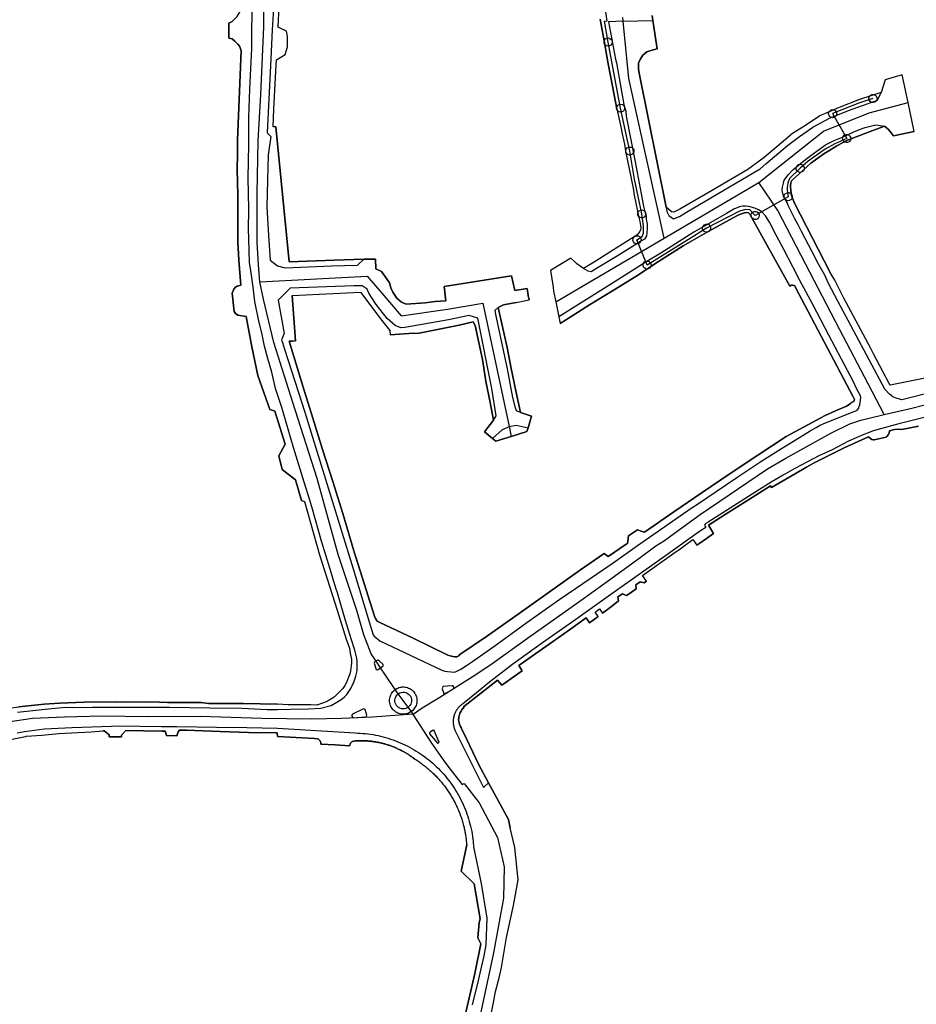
# Model space of a CAD drawing. Extents: x 166506 to 171543, y 332500 to 338212.
# Tile 43 of 139: x 167612 to 167875, y 335355 to 335643. Entities that reach past the tile are written whole.
import ezdxf

# ---------------------------------------------------------------- set-up
doc = ezdxf.new("R2010")
doc.units = 0
doc.header["$MEASUREMENT"] = 0
doc.layers.get('0').update_dxf_attribs({"color": 1, "linetype": 'CONTINUOUS'})
for name, color, linetype in [('IRISH_OS_1000S_FEATURE', 252, 'CONTINUOUS'), ('UNDERGROUND_ROUTE', 1, 'CONTINUOUS'), ('UUB', 1, 'CONTINUOUS')]:
    doc.layers.add(name, color=color, linetype=linetype)

# ---------------------------------------------------------------- blocks, each defined once
blk = doc.blocks.new('UUB_LOCATION_AC_T02')
at = {"color": 0, "linetype": 'ByBlock'}
blk.add_lwpolyline([(18862, 2286, -1), (-18862, -2286, -1), (18862, 2286)], format="xyb", close=True, dxfattribs=at)

msp = doc.modelspace()

# ---------------------------------------------------------------- linework, layer by layer
at = {"layer": 'IRISH_OS_1000S_FEATURE', "color": 9}
for points in [[(167682.729, 335566.257), (167682.314, 335571.181), (167681.854, 335577.853), (167681.888, 335592.098), (167682.237, 335607.457), (167682.998, 335620.974), (167683.827, 335640.79), (167683.727, 335654.031), (167684.668, 335676.408), (167684.345, 335697.89), (167683.534, 335721.974), (167683.928, 335747.253), (167683.436, 335766.835), (167682.915, 335788.858), (167682.788, 335800)], [(167704.937, 335476.571), (167703.212, 335482.119), (167700.729, 335490.35), (167698.111, 335499.722), (167697.323, 335502.306), (167695.629, 335507.554), (167692.565, 335517.781), (167689.094, 335529.456), (167687.3, 335534.998), (167686.169, 335539.784), (167685.014, 335543.731), (167684.036, 335547.417), (167683.397, 335550.821), (167682.283, 335555.148), (167681.256, 335560.474), (167680.721, 335564.637), (167680.167, 335568.861), (167679.666, 335571.883), (167679.526, 335575.164), (167679.429, 335578.925), (167679.385, 335581.565), (167679.441, 335587.445), (167679.297, 335596.645), (167679.436, 335606.304), (167679.505, 335614.343), (167679.736, 335622.602), (167680.125, 335630.599), (167680.328, 335634.457), (167680.385, 335640.377), (167681.165, 335667.486)], [(167676.144, 335607.644), (167677.225, 335633.897), (167676.753, 335635.14), (167676.216, 335635.783), (167675.402, 335636.608), (167674.546, 335637.293), (167673.627, 335637.479), (167673.614, 335641.939), (167674.597, 335642.413), (167676.006, 335643.864), (167676.955, 335645.298), (167677.725, 335646.952), (167678.31, 335654.979)], [(167687.386, 335611.526), (167686.575, 335611.517), (167686.799, 335616.756), (167687.369, 335627.894), (167687.538, 335631.2), (167690.132, 335632.744), (167690.797, 335635.009), (167690.797, 335638.011), (167690.466, 335639.589), (167688.022, 335640.693), (167688.444, 335648.95), (167688.521, 335652.69)], [(167686.759, 335647.757), (167686.284, 335639.919), (167686.194, 335637.86), (167685.945, 335631.361), (167685.353, 335619.783), (167684.808, 335609.845), (167685.87, 335608.749), (167685.124, 335603.32), (167684.912, 335595.996), (167684.684, 335588.092), (167685.22, 335579.752), (167685.687, 335572.553), (167687.819, 335570.846), (167690.084, 335570.321), (167703.625, 335570.911), (167711.287, 335571.041), (167713.115, 335572.874)], [(167782.255, 335643.104), (167783.384, 335636.721), (167784.567, 335630.021), (167785.848, 335623.443), (167787.137, 335616.824), (167787.723, 335614.213), (167788.454, 335610.637), (167788.502, 335610.401), (167789.302, 335606.47), (167789.676, 335604.405), (167790.84, 335598.768), (167791.013, 335597.886), (167791.958, 335593.06), (167792.214, 335591.523), (167793.181, 335586.874), (167793.468, 335585.442), (167793.792, 335583.821), (167793.983, 335582.703), (167794.088, 335582.244), (167794.093, 335581.784), (167793.976, 335581.403), (167793.781, 335580.921), (167793.447, 335580.418), (167792.952, 335579.893), (167786.158, 335575.564), (167780.733, 335572.17), (167777.395, 335570.076), (167775.422, 335571.456), (167774.896, 335572.01), (167773.664, 335573.177), (167767.652, 335569.498), (167768.432, 335564.666), (167768.615, 335563.5), (167769.238, 335560.384), (167770.121, 335555.965), (167770.504, 335554.023), (167774.487, 335556.509), (167779.1, 335559.488), (167785.805, 335563.61), (167792.63, 335567.811), (167799.245, 335572.119), (167806.498, 335576.702), (167814.004, 335581.073), (167822.222, 335585.535), (167822.96, 335585.862), (167823.837, 335586.209), (167824.416, 335586.354), (167825.115, 335586.461), (167825.596, 335586.365), (167825.959, 335586.048), (167826.081, 335585.769), (167837.667, 335564.985), (167838.225, 335565.21), (167838.564, 335565.273), (167839.127, 335564.998), (167839.371, 335564.56), (167856.215, 335532.579), (167856.603, 335531.743), (167856.447, 335531.221), (167855.889, 335531.016), (167855.344, 335530.539), (167854.231, 335529.819), (167851.085, 335528.453), (167848.039, 335527.127), (167845.493, 335525.778), (167840.46, 335523.041), (167836.631, 335520.918), (167828.306, 335515.455), (167820.281, 335510.131), (167812.076, 335504.548), (167803.73, 335498.906), (167795.183, 335492.984), (167794.185, 335493.249), (167793.166, 335493.653), (167790.558, 335491.885), (167790.188, 335489.687), (167789.847, 335489.468), (167784.551, 335485.832), (167783.355, 335486.737), (167776.453, 335481.928), (167768.347, 335476.145), (167759.9, 335470.163), (167749.024, 335462.412), (167741.2, 335457.147), (167740.839, 335456.808), (167740.318, 335456.531), (167739.717, 335456.453), (167739.717, 335456.453), (167739.098, 335456.556), (167738.339, 335456.78), (167737.66, 335457.003), (167727.681, 335461.828), (167717.582, 335466.614), (167717.004, 335466.956), (167716.507, 335467.698), (167716.23, 335468.38), (167710.757, 335485.653), (167710.283, 335487.15), (167710.157, 335487.548), (167706.966, 335498.442), (167704.028, 335507.796), (167701.05, 335517.17), (167698.171, 335526.343), (167695.372, 335535.376), (167691.253, 335548.815), (167692.04, 335548.866), (167693.081, 335548.934), (167692.118, 335562.251), (167712.159, 335563.144), (167718.316, 335554.902), (167720.716, 335551.997), (167720.834, 335550.712), (167727.604, 335551.202), (167729.284, 335551.213), (167740.953, 335553.571), (167745.068, 335554.538), (167745.676, 335553.402), (167747.762, 335543.472), (167748.824, 335537.157), (167750.026, 335530.922), (167751.041, 335525.707), (167748.389, 335522.342), (167750.695, 335520.382), (167751.673, 335519.55), (167756.234, 335520.972), (167760.815, 335522.4), (167761.124, 335523.448), (167762.158, 335526.948), (167758.969, 335528), (167757.547, 335534.273), (167756.203, 335540.867), (167754.982, 335547.001), (167752.403, 335558.708), (167753.959, 335559.499), (167757.635, 335560.183), (167761.416, 335560.944), (167761.2, 335562.215), (167760.83, 335564.226), (167757.272, 335563.722), (167756.304, 335567.938), (167736.557, 335564.886), (167737.125, 335560.608), (167734.005, 335560.447), (167731.047, 335560.048), (167725.527, 335559.691), (167724.143, 335560.242), (167722.754, 335561.434), (167721.562, 335563.186), (167721.014, 335564.463), (167720.644, 335565.961), (167719.775, 335567.156), (167718.261, 335569.207), (167716.656, 335569.996), (167716.477, 335572.856), (167713.115, 335572.874), (167704.394, 335572.516), (167691.232, 335572.069), (167687.386, 335611.526), (167686.575, 335611.517), (167686.799, 335616.756), (167687.369, 335627.894), (167687.538, 335631.2), (167690.132, 335632.744), (167690.797, 335635.009), (167690.797, 335638.011), (167690.466, 335639.589), (167688.022, 335640.693), (167688.444, 335648.95)], [(167676.006, 335643.864), (167674.597, 335642.413), (167673.614, 335641.939), (167673.627, 335637.479), (167674.546, 335637.293), (167675.402, 335636.608), (167676.216, 335635.783), (167676.753, 335635.14), (167677.225, 335633.897), (167676.144, 335607.644), (167676.119, 335603.465), (167676.093, 335599.205), (167676.226, 335591.564), (167676.215, 335583.225), (167676.263, 335577.945), (167676.53, 335572.563), (167677.145, 335565.2), (167676.083, 335564.946), (167675.581, 335564.609), (167675.118, 335564.112), (167674.571, 335562.916), (167675.158, 335557.532), (167675.575, 335556.99), (167676.291, 335556.485), (167678.649, 335556.091), (167680.374, 335547.16), (167682.103, 335538.77), (167685.605, 335528.898), (167687.06, 335528.366), (167690.105, 335518.682), (167688.226, 335515.286), (167689.213, 335511.314), (167693.075, 335508.278), (167694.899, 335502.223), (167695.701, 335501.973), (167700.151, 335486.333), (167705.276, 335470.178), (167707.98, 335461.657), (167708.888, 335458.993), (167709.141, 335457.531), (167709.513, 335455.73), (167709.528, 335454.65), (167709.425, 335453.95), (167709.218, 335452.391), (167709.014, 335451.512), (167708.65, 335450.553), (167707.983, 335449.016), (167707.499, 335448.099), (167706.935, 335447.261), (167705.809, 335446.046), (167705.126, 335445.389), (167704.423, 335444.672), (167702.939, 335443.799), (167702.057, 335443.343), (167700.995, 335442.888), (167699.313, 335442.375), (167697.593, 335442.403), (167694.153, 335442.419), (167690.953, 335442.473), (167687.834, 335442.667), (167677.854, 335442.852), (167667.674, 335442.858), (167665.555, 335443.088), (167655.715, 335443.152), (167653.295, 335443.263), (167649.596, 335443.32), (167643.455, 335443.247), (167640.535, 335443.321), (167631.295, 335443.262), (167624.133, 335442.955), (167619.632, 335442.675), (167612.168, 335441.869)], [(167788.979, 335642.446), (167788.875, 335643.527)], [(167878.26, 335538.251), (167873.89, 335537.347), (167868.003, 335536.167), (167867.584, 335536.083), (167867.266, 335535.94), (167867.005, 335536.077), (167866.761, 335536.434), (167864.885, 335539.975), (167862.213, 335545.146), (167861.417, 335546.698), (167853.528, 335561.474), (167850.816, 335566.664), (167849.513, 335568.952), (167839.054, 335589.264), (167838.257, 335591.217), (167837.963, 335592.835), (167837.891, 335594.175), (167837.961, 335595.296), (167838.316, 335595.859), (167843.833, 335600.908), (167847.69, 335603.623), (167849.058, 335604.497), (167851.47, 335606.037), (167854.577, 335607.664), (167860.385, 335609.863), (167865.344, 335611.74), (167866.573, 335610.75), (167868.049, 335608.923), (167874.072, 335610.179), (167872.33, 335618.684), (167870.551, 335626.81), (167865.583, 335625.346), (167864.455, 335621.615), (167861.423, 335620.668), (167858.091, 335619.599), (167852.091, 335617.226), (167848.543, 335615.694), (167846.71, 335614.878), (167841.797, 335611.654), (167838.474, 335609.584), (167835.853, 335607.361), (167830.233, 335602.565), (167825.416, 335599.074), (167814.748, 335592.832), (167805.503, 335587.477), (167803.759, 335586.563), (167803.096, 335586.711), (167802.283, 335587.415), (167801.488, 335588.084), (167793.612, 335627.273), (167793.472, 335628.573), (167793.432, 335630.193), (167793.912, 335631.293), (167794.713, 335632.513), (167795.893, 335633.493), (167797.393, 335633.992), (167798.934, 335634.393), (167797.594, 335642.714), (167797.392, 335644.091)], [(167797.392, 335644.091), (167797.594, 335642.714)], [(167788.979, 335642.446), (167784.618, 335642.311), (167786.748, 335631.359), (167786.959, 335630.282), (167788.272, 335623.077), (167789.183, 335618.127), (167789.683, 335616.132), (167789.877, 335614.715), (167792.474, 335601.304), (167794.229, 335591.983), (167794.946, 335588.312), (167795.301, 335586.775), (167795.635, 335585.419), (167795.724, 335584.54), (167795.979, 335583.043), (167795.932, 335581.823), (167795.883, 335580.683), (167795.734, 335579.621), (167795.224, 335578.696), (167794.309, 335578.207), (167792.124, 335576.825), (167787.494, 335573.938), (167781.155, 335570.074), (167779.624, 335569.179), (167778.723, 335569.33), (167777.395, 335570.076)], [(167783.384, 335636.721), (167782.255, 335643.104)], [(167788.979, 335642.446), (167797.594, 335642.714)], [(167800.946, 335579.001), (167790.596, 335625.688), (167788.979, 335642.446)], [(167797.594, 335642.714), (167798.934, 335634.393), (167797.393, 335633.992), (167795.893, 335633.493), (167794.713, 335632.513), (167793.912, 335631.293), (167793.432, 335630.193), (167793.472, 335628.573), (167793.612, 335627.273), (167801.488, 335588.084)], [(167784.567, 335630.021), (167783.384, 335636.721)], [(167785.848, 335623.443), (167784.567, 335630.021)], [(167870.551, 335626.81), (167865.583, 335625.346)], [(167872.33, 335618.684), (167870.551, 335626.81)], [(167787.137, 335616.824), (167785.848, 335623.443)], [(167865.583, 335625.346), (167864.455, 335621.615)], [(167801.488, 335588.084), (167801.749, 335586.786), (167802.269, 335585.646), (167803.629, 335584.605), (167805.389, 335585.365), (167807.51, 335586.585), (167827.214, 335598.165), (167828.994, 335599.285), (167830.655, 335600.725), (167837.056, 335606.065), (167840.537, 335608.725), (167844.378, 335611.445), (167849.319, 335614.065), (167854.82, 335616.364), (167863.361, 335619.364), (167864.455, 335621.615)], [(167861.423, 335620.668), (167858.091, 335619.599)], [(167864.455, 335621.615), (167861.423, 335620.668)], [(167828.639, 335595.275), (167847.569, 335610.339), (167860.864, 335615.692), (167872.33, 335618.684)], [(167858.091, 335619.599), (167852.091, 335617.226)], [(167874.072, 335610.179), (167872.33, 335618.684)], [(167787.137, 335616.824), (167787.723, 335614.213), (167788.454, 335610.637)], [(167846.71, 335614.878), (167841.797, 335611.654)], [(167852.091, 335617.226), (167848.543, 335615.694), (167846.71, 335614.878)], [(167880.892, 335534.339), (167870.411, 335531.671), (167868.814, 335532.144), (167867.869, 335532.541), (167866.844, 335533.337), (167865.523, 335534.763), (167851.764, 335560.532), (167849.043, 335565.74), (167847.941, 335568.196), (167845.947, 335571.575), (167844.151, 335575.136), (167843.132, 335577.005), (167842.173, 335578.895), (167841.112, 335580.984), (167840.172, 335582.914), (167839.194, 335584.684), (167838.113, 335586.792), (167837.235, 335588.543), (167836.887, 335589.399), (167835.867, 335591.308), (167835.491, 335592.904), (167835.541, 335593.905), (167835.829, 335595.087), (167836, 335595.949), (167837.302, 335597.642), (167838.569, 335598.934), (167840.214, 335600.351), (167842.257, 335601.992), (167844.578, 335603.775), (167846.345, 335605.033), (167848.152, 335606.271), (167850.658, 335607.576), (167853.068, 335608.541), (167854.939, 335609.419), (167856.452, 335610.095), (167858.044, 335610.791), (167859.778, 335611.348), (167862.887, 335612.157), (167865.344, 335611.74)], [(167841.797, 335611.654), (167838.474, 335609.584), (167835.853, 335607.361)], [(167865.344, 335611.74), (167860.385, 335609.863)], [(167874.072, 335610.179), (167868.049, 335608.923), (167866.573, 335610.75), (167865.344, 335611.74)], [(167687.386, 335611.526), (167691.232, 335572.069)], [(167788.454, 335610.637), (167788.502, 335610.401), (167789.302, 335606.47), (167789.676, 335604.405)], [(167860.385, 335609.863), (167854.577, 335607.664)], [(167685.605, 335528.898), (167682.103, 335538.77), (167680.374, 335547.16), (167678.649, 335556.091), (167676.291, 335556.485), (167675.575, 335556.99), (167675.158, 335557.532), (167674.571, 335562.916), (167675.118, 335564.112), (167675.581, 335564.609), (167676.083, 335564.946), (167677.145, 335565.2), (167676.53, 335572.563), (167676.263, 335577.945), (167676.215, 335583.225), (167676.226, 335591.564), (167676.093, 335599.205), (167676.119, 335603.465), (167676.144, 335607.644)], [(167835.853, 335607.361), (167830.233, 335602.565), (167825.416, 335599.074), (167814.748, 335592.832), (167805.503, 335587.477), (167803.759, 335586.563), (167803.096, 335586.711), (167802.283, 335587.415), (167801.488, 335588.084)], [(167854.577, 335607.664), (167851.47, 335606.037), (167849.058, 335604.497)], [(167789.676, 335604.405), (167790.84, 335598.768), (167791.013, 335597.886)], [(167849.058, 335604.497), (167847.69, 335603.623), (167843.833, 335600.908)], [(167843.833, 335600.908), (167838.316, 335595.859), (167837.961, 335595.296), (167837.891, 335594.175), (167837.963, 335592.835), (167838.257, 335591.217), (167839.054, 335589.264), (167849.513, 335568.952)], [(167791.013, 335597.886), (167791.958, 335593.06), (167792.214, 335591.523)], [(167800.946, 335579.001), (167828.639, 335595.275)], [(167865.302, 335527.423), (167860.602, 335536.412), (167852.283, 335552.164), (167840.984, 335573.904), (167834.171, 335587.052), (167828.639, 335595.275)], [(167792.214, 335591.523), (167793.181, 335586.874), (167793.468, 335585.442)], [(167751.041, 335525.707), (167751.833, 335526.993), (167750.499, 335535.007), (167746.482, 335555.608), (167743.876, 335556.331), (167737.842, 335555.111), (167725.112, 335552.886), (167723.932, 335552.758), (167722.287, 335553.407), (167719.953, 335555.493), (167716.724, 335559.613), (167714.521, 335562.92), (167714.074, 335564.077), (167712.607, 335565.068), (167710.126, 335565.031), (167691.543, 335564.368), (167688.085, 335560.844), (167689.768, 335551.112), (167689.059, 335549.202), (167689.311, 335548.443), (167689.862, 335546.481), (167695.799, 335528.053), (167698.086, 335520.763), (167701.851, 335508.506), (167706.385, 335493.905), (167710.013, 335482.208), (167714.683, 335466.707), (167715.866, 335462.92), (167716.164, 335462.54), (167717.738, 335461.153), (167735.88, 335452.571), (167736.758, 335452.307), (167737.558, 335452.223), (167739.677, 335451.994), (167740.539, 335452.35), (167741.481, 335452.865), (167743.106, 335453.938), (167744.871, 335455.17), (167745.252, 335455.388), (167751.111, 335459.542), (167760.823, 335466.498), (167766.843, 335470.791), (167770.474, 335473.315), (167786.003, 335484.005), (167793.126, 335489.033), (167803.418, 335496.227), (167808.815, 335499.983), (167810.661, 335501.195), (167816.137, 335504.83), (167822.497, 335509.121), (167829.257, 335513.611), (167835.235, 335517.444), (167838.725, 335519.608), (167843.658, 335522.566), (167845.383, 335523.578), (167846.345, 335524.134), (167847.448, 335524.629), (167856.404, 335528.249), (167856.793, 335528.326), (167857.426, 335528.667), (167857.834, 335529.197), (167857.913, 335529.585), (167858.206, 335530.228), (167858.239, 335530.948), (167858.464, 335532.39), (167858.359, 335532.889), (167857.891, 335533.704), (167857.238, 335534.977), (167856.176, 335537.106), (167852.771, 335543.59), (167849.1, 335550.631), (167844.389, 335559.582), (167840.556, 335566.801), (167838.538, 335570.64), (167835.947, 335575.672), (167833.664, 335579.908), (167831.746, 335583.668), (167830.547, 335585.555), (167829.496, 335586.644), (167828.509, 335587.314), (167827.485, 335587.744), (167825.74, 335588.266), (167824.759, 335588.396), (167823.94, 335588.327), (167822.942, 335588.117), (167821.329, 335587.461), (167819.203, 335586.199), (167815.246, 335583.979), (167809.62, 335580.723), (167799.945, 335574.605), (167795.354, 335571.859), (167784.804, 335565.113), (167770.121, 335555.965)], [(167837.667, 335564.985), (167826.081, 335585.769), (167825.959, 335586.048), (167825.596, 335586.365), (167825.115, 335586.461), (167824.416, 335586.354), (167823.837, 335586.209), (167822.96, 335585.862), (167822.222, 335585.535), (167814.004, 335581.073)], [(167793.468, 335585.442), (167793.792, 335583.821), (167793.983, 335582.703), (167794.088, 335582.244), (167794.093, 335581.784), (167793.976, 335581.403), (167793.781, 335580.921), (167793.447, 335580.418), (167792.952, 335579.893), (167786.158, 335575.564), (167780.733, 335572.17), (167777.395, 335570.076)], [(167814.004, 335581.073), (167806.498, 335576.702)], [(167769.238, 335560.384), (167800.946, 335579.001)], [(167806.498, 335576.702), (167799.245, 335572.119)], [(167691.232, 335572.069), (167704.394, 335572.516), (167713.115, 335572.874)], [(167713.115, 335572.874), (167716.477, 335572.856), (167716.656, 335569.996), (167718.261, 335569.207), (167719.775, 335567.156), (167720.644, 335565.961), (167721.014, 335564.463), (167721.562, 335563.186), (167722.754, 335561.434), (167724.143, 335560.242), (167725.527, 335559.691), (167731.047, 335560.048), (167734.005, 335560.447), (167737.125, 335560.608), (167736.557, 335564.886), (167756.304, 335567.938), (167757.272, 335563.722), (167760.83, 335564.226), (167761.2, 335562.215)], [(167777.395, 335570.076), (167775.422, 335571.456), (167774.896, 335572.01), (167773.664, 335573.177), (167767.652, 335569.498)], [(167799.245, 335572.119), (167792.63, 335567.811)], [(167767.652, 335569.498), (167768.432, 335564.666), (167768.615, 335563.5)], [(167861.417, 335546.698), (167853.528, 335561.474), (167850.816, 335566.664), (167849.513, 335568.952)], [(167682.729, 335566.257), (167714.074, 335567.829), (167718.316, 335562.861), (167724.048, 335556.275), (167737.578, 335558.24), (167747.897, 335559.973), (167755.613, 335523.877)], [(167716.675, 335455.22), (167715.201, 335457.384), (167713.066, 335462.971), (167711.078, 335470.083), (167705.551, 335486.388), (167699.492, 335508.696), (167692.352, 335530.869), (167686.77, 335548.434), (167683.76, 335561.172), (167682.729, 335566.257)], [(167792.63, 335567.811), (167785.805, 335563.61)], [(167692.118, 335562.251), (167712.159, 335563.144), (167718.316, 335554.902), (167720.716, 335551.997), (167720.834, 335550.712)], [(167768.615, 335563.5), (167769.238, 335560.384)], [(167785.805, 335563.61), (167779.1, 335559.488)], [(167855.889, 335531.016), (167856.447, 335531.221), (167856.603, 335531.743), (167856.215, 335532.579), (167839.371, 335564.56), (167839.127, 335564.998), (167838.564, 335565.273), (167838.225, 335565.21), (167837.667, 335564.985)], [(167692.118, 335562.251), (167693.081, 335548.934)], [(167757.635, 335560.183), (167753.959, 335559.499), (167752.403, 335558.708)], [(167757.635, 335560.183), (167761.416, 335560.944)], [(167761.2, 335562.215), (167761.416, 335560.944)], [(167769.238, 335560.384), (167770.121, 335555.965)], [(167758.969, 335528), (167757.785, 335528.513), (167757.479, 335529.371), (167756.719, 335532.367), (167755.083, 335540.739), (167751.737, 335556.623), (167751.548, 335557.942), (167752.403, 335558.708)], [(167752.403, 335558.708), (167754.982, 335547.001)], [(167779.1, 335559.488), (167774.487, 335556.509), (167770.504, 335554.023)], [(167747.762, 335543.472), (167745.676, 335553.402), (167745.068, 335554.538), (167740.953, 335553.571)], [(167770.121, 335555.965), (167770.504, 335554.023)], [(167727.604, 335551.202), (167720.834, 335550.712)], [(167727.604, 335551.202), (167729.284, 335551.213)], [(167740.953, 335553.571), (167729.284, 335551.213)], [(167692.04, 335548.866), (167691.253, 335548.815), (167695.372, 335535.376)], [(167693.081, 335548.934), (167692.04, 335548.866)], [(167754.982, 335547.001), (167756.203, 335540.867)], [(167904.528, 335543.495), (167900.232, 335542.535), (167898.417, 335542.116), (167898.113, 335542.453), (167895.04, 335541.822), (167894.422, 335541.676), (167894.162, 335541.673), (167893.608, 335541.107), (167892.909, 335541), (167886.802, 335539.858), (167883.469, 335539.224), (167878.26, 335538.251), (167873.89, 335537.347), (167868.003, 335536.167), (167867.584, 335536.083), (167867.266, 335535.94), (167867.005, 335536.077), (167866.761, 335536.434), (167864.885, 335539.975), (167862.213, 335545.146), (167861.417, 335546.698)], [(167865.302, 335527.423), (167873.349, 335529.292), (167879.396, 335530.765), (167900.3, 335536.011), (167915.239, 335539.964), (167921.126, 335541.557), (167927.054, 335543.23), (167938.909, 335546.677), (167946.653, 335548.052)], [(167748.824, 335537.157), (167747.762, 335543.472)], [(167756.203, 335540.867), (167757.547, 335534.273)], [(167750.026, 335530.922), (167748.824, 335537.157)], [(167695.372, 335535.376), (167698.171, 335526.343)], [(167757.547, 335534.273), (167758.969, 335528)], [(167751.041, 335525.707), (167750.026, 335530.922)], [(167855.889, 335531.016), (167855.344, 335530.539)], [(167694.899, 335502.223), (167693.075, 335508.278), (167689.213, 335511.314), (167688.226, 335515.286), (167690.105, 335518.682), (167687.06, 335528.366), (167685.605, 335528.898)], [(167836.631, 335520.918), (167840.46, 335523.041), (167845.493, 335525.778), (167848.039, 335527.127), (167851.085, 335528.453), (167854.231, 335529.819), (167855.344, 335530.539)], [(167698.171, 335526.343), (167701.05, 335517.17)], [(167877.758, 335526.672), (167869.608, 335524.669), (167862.499, 335522.701), (167861.558, 335522.425), (167860.877, 335522.128), (167858.853, 335521.298), (167857.109, 335520.525), (167854.885, 335519.596), (167850.054, 335517.097), (167846.205, 335515.314), (167842.837, 335513.53), (167839.128, 335511.546), (167835.74, 335509.642), (167832.27, 335507.597), (167828.781, 335505.473), (167819.193, 335499.336), (167813.857, 335495.88), (167813.115, 335495.543), (167812.894, 335495.324), (167812.773, 335495.045), (167812.891, 335494.604), (167813.09, 335494.323), (167811.305, 335493.151), (167801.312, 335486.076), (167790.999, 335478.703), (167784.638, 335474.191), (167775.108, 335467.454), (167765.336, 335460.558), (167756.708, 335454.377), (167749.884, 335449.047), (167746.09, 335445.964), (167741.953, 335442.685), (167741.743, 335442.533), (167741.54, 335442.373), (167741.344, 335442.205), (167741.154, 335442.029), (167740.972, 335441.846), (167740.797, 335441.655), (167740.631, 335441.457), (167740.473, 335441.253), (167740.323, 335441.042), (167740.182, 335440.825), (167740.05, 335440.603), (167739.927, 335440.375), (167739.813, 335440.143), (167739.71, 335439.906), (167739.615, 335439.665), (167739.531, 335439.421), (167739.457, 335439.173), (167739.393, 335438.923), (167739.339, 335438.669), (167739.296, 335438.414), (167739.263, 335438.157), (167739.241, 335437.899), (167739.229, 335437.641), (167739.228, 335437.383), (167739.237, 335437.124), (167739.257, 335436.866), (167739.288, 335436.61), (167739.33, 335436.354), (167739.382, 335436.101), (167739.443, 335435.85), (167739.515, 335435.602), (167739.598, 335435.356), (167739.69, 335435.115), (167739.792, 335434.877), (167739.903, 335434.644), (167748.11, 335418.301), (167749.599, 335419.636)], [(167739.517, 335447.367), (167740.559, 335448.049), (167745.814, 335451.306), (167750.91, 335454.763), (167760.983, 335461.978), (167775.951, 335472.55), (167783.575, 335477.996), (167793.548, 335485.251), (167798.485, 335488.969), (167801.012, 335490.518), (167806.491, 335494.513), (167811.507, 335498.171), (167831.148, 335511.522), (167836.502, 335514.598), (167849.736, 335521.959), (167855.248, 335524.694), (167858.453, 335525.72), (167864.48, 335527.232), (167865.302, 335527.423)], [(167748.389, 335522.342), (167751.041, 335525.707)], [(167758.969, 335528), (167762.158, 335526.948)], [(167762.158, 335526.948), (167761.124, 335523.448)], [(167750.327, 335351.983), (167751.205, 335356.279), (167751.534, 335358.158), (167752.429, 335361.474), (167752.674, 335362.593), (167753.347, 335365.55), (167753.718, 335367.928), (167754.787, 335374.323), (167755.993, 335379.756), (167756.874, 335383.728), (167758.236, 335391.224), (167757.253, 335400.706), (167755.879, 335406.413), (167755.442, 335408.873), (167749.599, 335419.636), (167746.736, 335424.909), (167743.239, 335432.279), (167741.693, 335435.536), (167741.535, 335435.773), (167741.347, 335436.102), (167741.186, 335436.447), (167741.055, 335436.803), (167740.953, 335437.169), (167740.882, 335437.542), (167740.834, 335438.109), (167740.841, 335438.488), (167740.88, 335438.867), (167740.95, 335439.24), (167741.05, 335439.606), (167741.18, 335439.963), (167741.339, 335440.308), (167741.526, 335440.638), (167741.74, 335440.952), (167741.979, 335441.247), (167742.311, 335441.586), (167742.219, 335441.891), (167752.167, 335449.697), (167753.48, 335448.151), (167759.399, 335452.405), (167758.445, 335453.929), (167763.383, 335457.499), (167768.244, 335460.888), (167773.209, 335464.411), (167778.09, 335467.941), (167779.103, 335466.416), (167781.612, 335468.305), (167780.723, 335469.538), (167782.041, 335470.52), (167782.876, 335469.299), (167785.499, 335471.256), (167787.605, 335472.827), (167787.416, 335474.002), (167788.709, 335474.883), (167789.948, 335474.425), (167790.695, 335474.934), (167792.791, 335476.363), (167792.628, 335477.555), (167793.892, 335478.417), (167795.139, 335478.162), (167795.817, 335478.624), (167794.626, 335480.293), (167799.382, 335483.685), (167799.69, 335483.903), (167804.458, 335487.282), (167804.809, 335487.534), (167809.359, 335490.807), (167810.505, 335489.132), (167811.114, 335489.507), (167813.277, 335491.097), (167815.362, 335492.573), (167813.863, 335495.043), (167819.824, 335498.794), (167825.596, 335502.427), (167832.065, 335506.498), (167832.363, 335505.997), (167842.591, 335512.031), (167844.596, 335513.142), (167844.963, 335513.33), (167848.084, 335514.926), (167853.576, 335517.601), (167860.711, 335520.829), (167861.289, 335520.347), (167861.707, 335520.045), (167862.087, 335519.963), (167862.387, 335519.962), (167865.871, 335520.786), (167866.072, 335520.985), (167866.514, 335521.503), (167866.796, 335521.962), (167866.839, 335522.622), (167867.9, 335522.937), (167868.441, 335523.014), (167869.341, 335523.07), (167870.421, 335522.985), (167875.305, 335524.003)], [(167750.695, 335520.382), (167748.389, 335522.342)], [(167750.695, 335520.382), (167753.54, 335522.883), (167755.613, 335523.877)], [(167755.613, 335523.877), (167757.613, 335524.25), (167761.124, 335523.448)], [(167755.613, 335523.877), (167756.234, 335520.972)], [(167760.815, 335522.4), (167756.234, 335520.972)], [(167761.124, 335523.448), (167760.815, 335522.4)], [(167870.421, 335522.985), (167869.341, 335523.07), (167868.441, 335523.014), (167867.9, 335522.937), (167866.839, 335522.622), (167866.796, 335521.962), (167866.514, 335521.503), (167866.072, 335520.985), (167865.871, 335520.786), (167862.387, 335519.962), (167862.087, 335519.963), (167861.707, 335520.045), (167861.289, 335520.347), (167860.711, 335520.829), (167853.576, 335517.601), (167848.084, 335514.926), (167844.963, 335513.33)], [(167875.305, 335524.003), (167870.421, 335522.985)], [(167751.673, 335519.55), (167750.695, 335520.382)], [(167756.234, 335520.972), (167751.673, 335519.55)], [(167828.306, 335515.455), (167836.631, 335520.918)], [(167701.05, 335517.17), (167704.028, 335507.796)], [(167820.281, 335510.131), (167828.306, 335515.455)], [(167844.963, 335513.33), (167844.596, 335513.142), (167842.591, 335512.031), (167832.363, 335505.997)], [(167812.076, 335504.548), (167820.281, 335510.131)], [(167704.028, 335507.796), (167706.966, 335498.442)], [(167832.363, 335505.997), (167832.065, 335506.498), (167825.596, 335502.427)], [(167694.899, 335502.223), (167695.701, 335501.973)], [(167803.73, 335498.906), (167812.076, 335504.548)], [(167825.596, 335502.427), (167819.824, 335498.794)], [(167695.701, 335501.973), (167700.151, 335486.333)], [(167706.966, 335498.442), (167710.157, 335487.548)], [(167783.355, 335486.737), (167784.551, 335485.832), (167789.847, 335489.468), (167790.188, 335489.687), (167790.558, 335491.885), (167793.166, 335493.653), (167794.185, 335493.249), (167795.183, 335492.984), (167803.73, 335498.906)], [(167819.824, 335498.794), (167813.863, 335495.043), (167815.362, 335492.573)], [(167804.809, 335487.534), (167809.359, 335490.807), (167810.505, 335489.132)], [(167813.277, 335491.097), (167811.114, 335489.507)], [(167815.362, 335492.573), (167813.277, 335491.097)], [(167811.114, 335489.507), (167810.505, 335489.132)], [(167700.151, 335486.333), (167705.276, 335470.178)], [(167710.157, 335487.548), (167710.283, 335487.15)], [(167710.283, 335487.15), (167710.757, 335485.653)], [(167710.757, 335485.653), (167716.23, 335468.38), (167716.507, 335467.698), (167717.004, 335466.956), (167717.582, 335466.614), (167727.681, 335461.828)], [(167776.453, 335481.928), (167783.355, 335486.737)], [(167799.69, 335483.903), (167804.458, 335487.282), (167804.809, 335487.534)], [(167795.817, 335478.624), (167794.626, 335480.293), (167799.382, 335483.685), (167799.69, 335483.903)], [(167768.347, 335476.145), (167776.453, 335481.928)], [(167706.168, 335472.445), (167705.361, 335475.209), (167704.937, 335476.571)], [(167795.817, 335478.624), (167795.139, 335478.162), (167793.892, 335478.417), (167792.628, 335477.555), (167792.791, 335476.363), (167790.695, 335474.934)], [(167759.9, 335470.163), (167768.347, 335476.145)], [(167790.695, 335474.934), (167789.948, 335474.425), (167788.709, 335474.883), (167787.416, 335474.002), (167787.605, 335472.827), (167785.499, 335471.256)], [(167711.134, 335455.401), (167711.094, 335455.883), (167710.937, 335456.523), (167710.465, 335458.426), (167709.44, 335461.75), (167707.724, 335467.118), (167706.168, 335472.445)], [(167781.612, 335468.305), (167780.723, 335469.538), (167782.041, 335470.52), (167782.876, 335469.299)], [(167785.499, 335471.256), (167782.876, 335469.299)], [(167705.276, 335470.178), (167707.98, 335461.657), (167708.888, 335458.993), (167709.141, 335457.531), (167709.513, 335455.73), (167709.528, 335454.65), (167709.425, 335453.95), (167709.218, 335452.391), (167709.014, 335451.512), (167708.65, 335450.553), (167707.983, 335449.016), (167707.499, 335448.099), (167706.935, 335447.261), (167705.809, 335446.046), (167705.126, 335445.389), (167704.423, 335444.672), (167702.939, 335443.799), (167702.057, 335443.343), (167700.995, 335442.888), (167699.313, 335442.375), (167697.593, 335442.403), (167694.153, 335442.419), (167690.953, 335442.473), (167687.834, 335442.667)], [(167749.024, 335462.412), (167759.9, 335470.163)], [(167779.103, 335466.416), (167778.09, 335467.941), (167773.209, 335464.411)], [(167781.612, 335468.305), (167779.103, 335466.416)], [(167727.681, 335461.828), (167737.66, 335457.003), (167738.339, 335456.78), (167739.098, 335456.556), (167739.717, 335456.453), (167740.318, 335456.531), (167740.839, 335456.808), (167741.2, 335457.147), (167749.024, 335462.412)], [(167773.209, 335464.411), (167768.244, 335460.888)], [(167768.244, 335460.888), (167763.383, 335457.499)], [(167763.383, 335457.499), (167758.445, 335453.929), (167759.399, 335452.405)], [(167611.781, 335440.33), (167619.865, 335441.174), (167625.848, 335441.727), (167627.788, 335441.678), (167633.728, 335441.751), (167647.828, 335441.728), (167656.269, 335441.75), (167668.028, 335441.577), (167677.448, 335441.494), (167684.787, 335441.121), (167687.826, 335441.067), (167691.587, 335441.13), (167696.868, 335441.286), (167700.529, 335441.49), (167703.512, 335442.296), (167705.236, 335443.209), (167706.761, 335444.242), (167707.524, 335444.838), (167708.127, 335445.496), (167709.275, 335447.191), (167709.799, 335448.248), (167710.082, 335448.827), (167710.791, 335450.784), (167711.076, 335451.983), (167711.139, 335452.542), (167711.189, 335454.742), (167711.134, 335455.401)], [(167716.675, 335455.22), (167716.414, 335455.083), (167716.242, 335454.897), (167716.129, 335454.592), (167716.715, 335452.781), (167716.971, 335452.688), (167717.25, 335452.779), (167717.996, 335453.283)], [(167717.996, 335453.283), (167718.778, 335453.863), (167718.733, 335454.225), (167717.628, 335455.341), (167717.323, 335455.487), (167716.995, 335455.388), (167716.675, 335455.22)], [(167717.996, 335453.283), (167716.675, 335455.22)], [(167722.306, 335446.939), (167719.453, 335451.145), (167717.996, 335453.283)], [(167759.399, 335452.405), (167753.48, 335448.151)], [(167722.306, 335446.939), (167722.724, 335447.203), (167723.047, 335447.359), (167723.383, 335447.485), (167723.729, 335447.581), (167724.082, 335447.645), (167724.44, 335447.677), (167724.798, 335447.677), (167725.156, 335447.645), (167725.509, 335447.581), (167725.856, 335447.485), (167726.192, 335447.359), (167726.515, 335447.203), (167726.824, 335447.019), (167727.114, 335446.808), (167727.384, 335446.572), (167727.632, 335446.313), (167727.856, 335446.032), (167728.054, 335445.733), (167728.224, 335445.417), (167728.365, 335445.086), (167728.476, 335444.745), (167728.556, 335444.395), (167728.62, 335443.68), (167728.604, 335443.321), (167728.556, 335442.966), (167728.476, 335442.616), (167728.365, 335442.275), (167728.224, 335441.944), (167728.054, 335441.628), (167727.856, 335441.329), (167727.632, 335441.048), (167727.384, 335440.789), (167726.999, 335440.469)], [(167739.517, 335447.367), (167739.25, 335448.016), (167738.905, 335447.998), (167736.225, 335447.767), (167736.115, 335447.438), (167736.035, 335447.087), (167736.366, 335446.023), (167736.523, 335445.773), (167736.822, 335445.769), (167737.951, 335446.381)], [(167753.48, 335448.151), (167752.167, 335449.697), (167742.219, 335441.891), (167742.311, 335441.586)], [(167726.694, 335440.265), (167726.192, 335440.002), (167725.856, 335439.876), (167725.51, 335439.78), (167725.156, 335439.716), (167724.798, 335439.684), (167724.44, 335439.684), (167724.082, 335439.716), (167723.729, 335439.78), (167723.383, 335439.876), (167723.047, 335440.002), (167722.724, 335440.158), (167722.415, 335440.342), (167722.125, 335440.553), (167721.855, 335440.789), (167721.607, 335441.048), (167721.383, 335441.329), (167721.185, 335441.628), (167721.015, 335441.944), (167720.873, 335442.275), (167720.762, 335442.616), (167720.682, 335442.966), (167720.634, 335443.321), (167720.618, 335443.68), (167720.634, 335444.039), (167720.682, 335444.395), (167720.762, 335444.745), (167720.873, 335445.086), (167721.014, 335445.417)], [(167721.014, 335445.417), (167721.185, 335445.733), (167721.383, 335446.032), (167721.607, 335446.313), (167721.855, 335446.572), (167722.306, 335446.939)], [(167722.262, 335444.331), (167722.416, 335444.742), (167722.641, 335445.118), (167722.929, 335445.448), (167723.166, 335445.671)], [(167723.166, 335445.671), (167722.306, 335446.939)], [(167723.166, 335445.671), (167723.658, 335445.929), (167724.075, 335446.065), (167724.509, 335446.124), (167724.947, 335446.104), (167725.375, 335446.006), (167725.779, 335445.834), (167726.144, 335445.593), (167726.461, 335445.29), (167726.719, 335444.935), (167726.909, 335444.54), (167727.026, 335444.118), (167727.055, 335443.461), (167726.977, 335443.03), (167726.823, 335442.619), (167726.598, 335442.243), (167726.31, 335441.913), (167726.078, 335441.72)], [(167726.078, 335441.72), (167723.166, 335445.671)], [(167727.575, 335439.687), (167730.168, 335441.576), (167735.344, 335444.713), (167737.951, 335446.381)], [(167737.951, 335446.381), (167739.517, 335447.367)], [(167737.951, 335446.381), (167739.281, 335447.102), (167739.517, 335447.367)], [(167607.664, 335441.029), (167609.387, 335441.421), (167612.168, 335441.869), (167619.632, 335442.675)], [(167619.632, 335442.675), (167624.133, 335442.955), (167631.295, 335443.262)], [(167631.295, 335443.262), (167640.535, 335443.321), (167643.455, 335443.247)], [(167643.455, 335443.247), (167649.596, 335443.32), (167653.295, 335443.263), (167655.715, 335443.152)], [(167655.715, 335443.152), (167665.555, 335443.088), (167667.674, 335442.858)], [(167667.674, 335442.858), (167677.854, 335442.852)], [(167677.854, 335442.852), (167687.834, 335442.667)], [(167725.467, 335441.39), (167724.947, 335441.257), (167724.509, 335441.237), (167724.075, 335441.296), (167723.658, 335441.432), (167723.272, 335441.639), (167722.929, 335441.913), (167722.641, 335442.243), (167722.416, 335442.619), (167722.262, 335443.03), (167722.184, 335443.461), (167722.184, 335443.899), (167722.262, 335444.331)], [(167726.078, 335441.72), (167725.779, 335441.527), (167725.467, 335441.39)], [(167726.999, 335440.469), (167726.078, 335441.72)], [(167727.341, 335439.67), (167715.651, 335438.842), (167706.708, 335438.466), (167697.654, 335438.263), (167683.254, 335438.408), (167665.256, 335438.989), (167650.016, 335438.978), (167636.436, 335439.099), (167625.515, 335438.848), (167616.153, 335438.471), (167609.628, 335437.48), (167600.415, 335434.701), (167585.331, 335429.389), (167576.156, 335426.211), (167563.747, 335422.668), (167551.216, 335419.46), (167545.258, 335417.7)], [(167726.999, 335440.469), (167726.694, 335440.265)], [(167727.575, 335439.687), (167726.999, 335440.469)], [(167727.575, 335439.687), (167727.341, 335439.67)], [(167727.49, 335439.534), (167727.575, 335439.687)], [(167727.49, 335439.534), (167732.704, 335431.524), (167736.281, 335426.368), (167737.971, 335424.101), (167741.829, 335419.143), (167742.475, 335419.444)], [(167742.311, 335441.586), (167741.979, 335441.247), (167741.74, 335440.952), (167741.526, 335440.638), (167741.339, 335440.308), (167741.18, 335439.963), (167741.05, 335439.606), (167740.95, 335439.24), (167740.88, 335438.867), (167740.841, 335438.488), (167740.834, 335438.109), (167740.882, 335437.542), (167740.953, 335437.169), (167741.055, 335436.803), (167741.186, 335436.447), (167741.347, 335436.102), (167741.535, 335435.773), (167741.693, 335435.536), (167743.239, 335432.279)], [(167611.694, 335434.251), (167613.815, 335434.621), (167619.659, 335435.415), (167621.76, 335435.525), (167627.701, 335435.778), (167639.263, 335436.246), (167641.504, 335436.276), (167653.903, 335436.08), (167658.363, 335436.1), (167670.043, 335435.947), (167678.862, 335435.788), (167687.802, 335435.605), (167710.559, 335434.226), (167711.313, 335434.2), (167712.066, 335434.159), (167712.817, 335434.102), (167713.567, 335434.029), (167714.316, 335433.94), (167715.062, 335433.835), (167715.806, 335433.715), (167716.548, 335433.578), (167717.286, 335433.426), (167718.021, 335433.259), (167718.752, 335433.075), (167719.479, 335432.877), (167720.202, 335432.662), (167720.921, 335432.433), (167721.634, 335432.189), (167722.342, 335431.929), (167723.043, 335431.654), (167723.739, 335431.365), (167724.429, 335431.061), (167725.112, 335430.742), (167725.789, 335430.409), (167726.458, 335430.062), (167727.12, 335429.7), (167727.773, 335429.324), (167728.419, 335428.935), (167729.056, 335428.532), (167729.684, 335428.116), (167730.304, 335427.687), (167730.915, 335427.244), (167731.515, 335426.789), (167732.106, 335426.321), (167732.687, 335425.841), (167733.257, 335425.348), (167733.817, 335424.841), (167734.367, 335424.326), (167734.905, 335423.799), (167735.432, 335423.259), (167735.947, 335422.709), (167736.451, 335422.148), (167736.942, 335421.577), (167737.421, 335420.995), (167737.888, 335420.403), (167738.342, 335419.8), (167738.784, 335419.189), (167739.212, 335418.569), (167739.627, 335417.94), (167740.028, 335417.302), (167740.416, 335416.655), (167740.79, 335416.001), (167741.15, 335415.339), (167741.496, 335414.668), (167741.827, 335413.991), (167742.145, 335413.308), (167742.447, 335412.617), (167742.735, 335411.921), (167743.008, 335411.218), (167743.267, 335410.508), (167743.51, 335409.796), (167743.738, 335409.077), (167743.951, 335408.354), (167744.148, 335407.627), (167744.329, 335406.895), (167744.496, 335406.16), (167744.646, 335405.421), (167744.781, 335404.679), (167744.9, 335403.935), (167745.003, 335403.188), (167745.09, 335402.439), (167745.218, 335400.937), (167747.378, 335390.197), (167749.08, 335380.046), (167748.755, 335372.2), (167748.163, 335369.013), (167747.306, 335365.197), (167746.51, 335361.78), (167744.798, 335354.648)], [(167609.785, 335432.279), (167614.109, 335433.22), (167614.369, 335433.278), (167618.891, 335433.558), (167623.933, 335434.055), (167633.316, 335434.553), (167636.857, 335434.797), (167637.177, 335434.856), (167638.652, 335433.649), (167638.649, 335433.109), (167642.249, 335433.033), (167642.252, 335433.613), (167643.478, 335434.927), (167653.997, 335434.74), (167655.017, 335434.775), (167655.351, 335433.474), (167658.411, 335433.38), (167658.553, 335433.919), (167658.776, 335434.558), (167659.218, 335434.996), (167659.719, 335435.054), (167661.198, 335435.027), (167671.117, 335434.622), (167679.376, 335434.385), (167687.795, 335434.207), (167687.804, 335433.208), (167698.654, 335432.57), (167699.508, 335432.48), (167699.799, 335432.37), (167700.2, 335432.022), (167700.361, 335431.785), (167700.502, 335431.445), (167700.561, 335430.958), (167704.754, 335430.711), (167708.946, 335430.464), (167708.995, 335430.723), (167709.086, 335430.969), (167709.218, 335431.197), (167709.385, 335431.4), (167709.584, 335431.572), (167709.808, 335431.708), (167710.052, 335431.806), (167710.309, 335431.861), (167710.773, 335431.891), (167711.039, 335431.906), (167711.306, 335431.918), (167711.573, 335431.927), (167711.839, 335431.934), (167712.106, 335431.938), (167712.373, 335431.938), (167712.639, 335431.937), (167712.906, 335431.932), (167713.173, 335431.925), (167713.439, 335431.915), (167713.705, 335431.902), (167713.972, 335431.886), (167714.238, 335431.867), (167714.504, 335431.846), (167714.769, 335431.822), (167715.034, 335431.795), (167715.299, 335431.766), (167715.564, 335431.734), (167715.828, 335431.698), (167716.093, 335431.661), (167716.357, 335431.62), (167716.62, 335431.577), (167716.883, 335431.531), (167717.145, 335431.482), (167717.407, 335431.43), (167717.668, 335431.376), (167717.668, 335431.376), (167717.928, 335431.319), (167718.188, 335431.259), (167718.447, 335431.197), (167718.706, 335431.131), (167718.964, 335431.064), (167719.221, 335430.993), (167719.477, 335430.92), (167719.733, 335430.844), (167719.988, 335430.765), (167720.242, 335430.684), (167720.495, 335430.6), (167720.748, 335430.514), (167721, 335430.425), (167721.25, 335430.333), (167721.499, 335430.239), (167721.748, 335430.142), (167721.995, 335430.042), (167722.242, 335429.94), (167722.487, 335429.834), (167722.731, 335429.727), (167722.974, 335429.617), (167723.216, 335429.505), (167723.457, 335429.39), (167723.696, 335429.273), (167723.934, 335429.153), (167724.171, 335429.031), (167724.407, 335428.906), (167724.641, 335428.779), (167724.874, 335428.649), (167725.107, 335428.517), (167725.337, 335428.383), (167725.566, 335428.246), (167725.793, 335428.106), (167726.019, 335427.965), (167726.244, 335427.821), (167726.467, 335427.674), (167726.688, 335427.526), (167726.908, 335427.375), (167727.126, 335427.222), (167727.343, 335427.066), (167727.558, 335426.908), (167727.983, 335426.586), (167728.276, 335426.402), (167728.567, 335426.215), (167728.856, 335426.025), (167729.143, 335425.832), (167729.428, 335425.635), (167729.712, 335425.436), (167729.993, 335425.234), (167730.271, 335425.027), (167730.547, 335424.819), (167730.821, 335424.608), (167731.093, 335424.393), (167731.363, 335424.176), (167731.63, 335423.956), (167731.894, 335423.734), (167732.157, 335423.508), (167732.417, 335423.279), (167732.674, 335423.048), (167732.929, 335422.814), (167733.182, 335422.578), (167733.431, 335422.338), (167733.679, 335422.096), (167733.923, 335421.852), (167734.167, 335421.604), (167734.406, 335421.355), (167734.643, 335421.102), (167734.877, 335420.847), (167735.108, 335420.59), (167735.337, 335420.33), (167735.562, 335420.067), (167735.785, 335419.802), (167736.005, 335419.535), (167736.222, 335419.266), (167736.437, 335418.994), (167736.648, 335418.72), (167736.856, 335418.444), (167737.062, 335418.165), (167737.264, 335417.885), (167737.464, 335417.602), (167737.66, 335417.317), (167737.853, 335417.03), (167738.044, 335416.741), (167738.231, 335416.45), (167738.415, 335416.157), (167738.597, 335415.862), (167738.774, 335415.565), (167738.949, 335415.265), (167739.12, 335414.965), (167739.288, 335414.662), (167739.453, 335414.358), (167739.615, 335414.052), (167739.773, 335413.744), (167739.928, 335413.435), (167740.08, 335413.124), (167740.228, 335412.811), (167740.373, 335412.497), (167740.515, 335412.181), (167740.653, 335411.864), (167740.788, 335411.545), (167740.919, 335411.225), (167741.047, 335410.904), (167741.171, 335410.579), (167741.292, 335410.256), (167741.41, 335409.93), (167741.524, 335409.603), (167741.635, 335409.276), (167741.742, 335408.947), (167741.845, 335408.616), (167741.945, 335408.285), (167742.187, 335407.424), (167742.264, 335407.131), (167742.337, 335406.838), (167742.408, 335406.544), (167742.477, 335406.249), (167742.542, 335405.953), (167742.605, 335405.656), (167742.665, 335405.359), (167742.722, 335405.062), (167742.776, 335404.764), (167742.828, 335404.466), (167742.876, 335404.167), (167742.923, 335403.868), (167742.967, 335403.568), (167743.007, 335403.268), (167743.044, 335402.968), (167743.079, 335402.667), (167743.111, 335402.366), (167743.14, 335402.065), (167743.166, 335401.763), (167743.19, 335401.461), (167741.578, 335393.768), (167745.385, 335390.031), (167747.088, 335379.862), (167746.792, 335378.753), (167746.464, 335374.265), (167747.324, 335372.474), (167745.539, 335363.825), (167742.52, 335350.758)], [(167609.785, 335432.279), (167614.109, 335433.22), (167614.369, 335433.278)], [(167614.369, 335433.278), (167618.891, 335433.558)], [(167618.891, 335433.558), (167623.933, 335434.055), (167633.316, 335434.553)], [(167633.316, 335434.553), (167636.857, 335434.797)], [(167653.997, 335434.74), (167643.478, 335434.927), (167642.252, 335433.613), (167642.249, 335433.033), (167638.649, 335433.109), (167638.652, 335433.649), (167637.177, 335434.856), (167636.857, 335434.797)], [(167671.117, 335434.622), (167661.198, 335435.027), (167659.719, 335435.054), (167659.218, 335434.996), (167658.776, 335434.558), (167658.553, 335433.919), (167658.411, 335433.38), (167655.351, 335433.474), (167655.017, 335434.775), (167653.997, 335434.74)], [(167687.804, 335433.208), (167687.795, 335434.207), (167679.376, 335434.385), (167671.117, 335434.622)], [(167704.754, 335430.711), (167700.561, 335430.958), (167700.502, 335431.445), (167700.361, 335431.785), (167700.2, 335432.022), (167699.799, 335432.37), (167699.508, 335432.48), (167698.654, 335432.57), (167687.804, 335433.208)], [(167733.787, 335434.907), (167733.503, 335435.041), (167733.193, 335434.935), (167732.457, 335434.453), (167732.269, 335434.267), (167732.265, 335433.984), (167734.601, 335431.276), (167734.85, 335431.234), (167735.107, 335431.514), (167733.714, 335434.825)], [(167727.983, 335426.586), (167727.558, 335426.908), (167727.343, 335427.066), (167727.126, 335427.222), (167726.908, 335427.375), (167726.688, 335427.526), (167726.467, 335427.674), (167726.244, 335427.821), (167726.019, 335427.965), (167725.793, 335428.106), (167725.566, 335428.246), (167725.337, 335428.383), (167725.107, 335428.517), (167724.874, 335428.649), (167724.641, 335428.779), (167724.407, 335428.906), (167724.171, 335429.031), (167723.934, 335429.153), (167723.696, 335429.273), (167723.457, 335429.39), (167723.216, 335429.505), (167722.974, 335429.617), (167722.731, 335429.727), (167722.487, 335429.834), (167722.242, 335429.94), (167721.995, 335430.042), (167721.748, 335430.142), (167721.499, 335430.239), (167721.25, 335430.333), (167721, 335430.425), (167720.748, 335430.514), (167720.495, 335430.6), (167720.242, 335430.684), (167719.988, 335430.765), (167719.733, 335430.844), (167719.477, 335430.92), (167719.221, 335430.993), (167718.964, 335431.064), (167718.706, 335431.131), (167718.447, 335431.197), (167718.188, 335431.259), (167717.928, 335431.319), (167717.668, 335431.376), (167717.407, 335431.43), (167717.145, 335431.482), (167716.883, 335431.531), (167716.62, 335431.577), (167716.357, 335431.62), (167716.093, 335431.661), (167715.828, 335431.698), (167715.564, 335431.734), (167715.299, 335431.766), (167715.034, 335431.795), (167714.769, 335431.822), (167714.504, 335431.846), (167714.238, 335431.867), (167713.972, 335431.886), (167713.705, 335431.902), (167713.439, 335431.915), (167713.173, 335431.925), (167712.906, 335431.932), (167712.639, 335431.937), (167712.373, 335431.938), (167712.106, 335431.938), (167711.839, 335431.934), (167711.573, 335431.927), (167711.306, 335431.918), (167711.039, 335431.906), (167710.773, 335431.891), (167710.309, 335431.861), (167710.052, 335431.806), (167709.808, 335431.708), (167709.584, 335431.572), (167709.385, 335431.4), (167709.218, 335431.197), (167709.086, 335430.969), (167708.995, 335430.723), (167708.946, 335430.464), (167704.754, 335430.711)], [(167743.239, 335432.279), (167746.736, 335424.909), (167749.599, 335419.636)], [(167727.983, 335426.586), (167728.276, 335426.402), (167728.567, 335426.215), (167728.856, 335426.025), (167729.143, 335425.832), (167729.428, 335425.635), (167729.712, 335425.436), (167729.993, 335425.234), (167730.271, 335425.027), (167730.547, 335424.819), (167730.821, 335424.608), (167731.093, 335424.393), (167731.363, 335424.176), (167731.63, 335423.956), (167731.894, 335423.734), (167732.157, 335423.508), (167732.417, 335423.279), (167732.674, 335423.048), (167732.929, 335422.814), (167733.182, 335422.578), (167733.431, 335422.338), (167733.679, 335422.096), (167733.923, 335421.852), (167734.167, 335421.604), (167734.406, 335421.355), (167734.643, 335421.102), (167734.877, 335420.847), (167735.108, 335420.59), (167735.337, 335420.33), (167735.562, 335420.067), (167735.785, 335419.802), (167736.005, 335419.535), (167736.222, 335419.266), (167736.437, 335418.994), (167736.648, 335418.72), (167736.856, 335418.444), (167737.062, 335418.165), (167737.264, 335417.885), (167737.464, 335417.602), (167737.66, 335417.317), (167737.853, 335417.03), (167738.044, 335416.741), (167738.231, 335416.45), (167738.415, 335416.157), (167738.597, 335415.862), (167738.774, 335415.565), (167738.949, 335415.265), (167739.12, 335414.965), (167739.288, 335414.662), (167739.453, 335414.358), (167739.615, 335414.052), (167739.773, 335413.744), (167739.928, 335413.435), (167740.08, 335413.124), (167740.228, 335412.811), (167740.373, 335412.497), (167740.515, 335412.181), (167740.653, 335411.864), (167740.788, 335411.545), (167740.919, 335411.225), (167741.047, 335410.904), (167741.171, 335410.579), (167741.292, 335410.256), (167741.41, 335409.93), (167741.524, 335409.603), (167741.635, 335409.276), (167741.742, 335408.947), (167741.845, 335408.616), (167741.945, 335408.285), (167742.187, 335407.424), (167742.264, 335407.131), (167742.337, 335406.838), (167742.408, 335406.544), (167742.477, 335406.249), (167742.542, 335405.953), (167742.605, 335405.656), (167742.665, 335405.359), (167742.722, 335405.062), (167742.776, 335404.764), (167742.828, 335404.466), (167742.876, 335404.167), (167742.923, 335403.868), (167742.967, 335403.568), (167743.007, 335403.268), (167743.044, 335402.968), (167743.079, 335402.667), (167743.111, 335402.366), (167743.14, 335402.065), (167743.166, 335401.763), (167743.19, 335401.461)], [(167742.475, 335419.444), (167746.785, 335413.78), (167752.159, 335403.616), (167754.1, 335395.047), (167753.979, 335385.867), (167751.027, 335369.84), (167747.144, 335351.617), (167742.833, 335335.796), (167736.504, 335320.624), (167730.073, 335304.813), (167719.554, 335287.54), (167709.163, 335271.727), (167695.779, 335248.506), (167685.523, 335227.532), (167680.387, 335215.095), (167677.242, 335205.329), (167676.941, 335200)], [(167749.599, 335419.636), (167755.442, 335408.873), (167755.879, 335406.413)], [(167758.236, 335391.224), (167757.253, 335400.706), (167755.879, 335406.413)], [(167741.578, 335393.768), (167743.19, 335401.461)], [(167746.792, 335378.753), (167747.088, 335379.862), (167745.385, 335390.031), (167741.578, 335393.768)], [(167755.993, 335379.756), (167756.874, 335383.728), (167758.236, 335391.224)], [(167745.539, 335363.825), (167747.324, 335372.474), (167746.464, 335374.265), (167746.792, 335378.753)], [(167754.787, 335374.323), (167755.993, 335379.756)], [(167747.599, 335341.635), (167748.494, 335344.811), (167750.327, 335351.983), (167751.205, 335356.279), (167751.534, 335358.158), (167752.429, 335361.474), (167752.674, 335362.593), (167753.347, 335365.55), (167753.718, 335367.928), (167754.787, 335374.323)], [(167741.04, 335346.225), (167739.905, 335347.47), (167740.779, 335350.426), (167741.06, 335350.645), (167741.561, 335350.842), (167742.101, 335350.86), (167742.52, 335350.758), (167745.539, 335363.825)]]:
    msp.add_lwpolyline(points, dxfattribs=at)
msp.add_lwpolyline([(167713.722, 335438.937), (167713.889, 335439.139), (167713.967, 335439.4), (167713.508, 335441.051), (167713.273, 335441.22), (167712.99, 335441.259), (167709.817, 335439.711), (167709.584, 335439.464), (167709.614, 335439.151), (167709.869, 335438.742), (167710.19, 335438.668), (167713.722, 335438.937)], close=True, dxfattribs=at)
at = {"layer": 'UNDERGROUND_ROUTE'}
for points in [[(167784.545, 335636.37), (167783.537, 335642.474), (167784.302, 335642.581), (167782.095, 335656.957)], [(167788.213, 335617.015), (167784.545, 335636.37)], [(167862.011, 335619.843), (167857.858, 335618.482), (167850.221, 335615.414)], [(167790.899, 335604.476), (167788.213, 335617.015)], [(167850.221, 335615.414), (167854.332, 335608.126)], [(167854.332, 335608.126), (167850.824, 335606.633), (167848.06, 335605.042), (167843.078, 335601.524), (167840.753, 335599.428)], [(167794.389, 335586.062), (167792.246, 335596.249), (167790.899, 335604.476)], [(167840.753, 335599.428), (167837.635, 335596.416), (167837.09, 335595.034), (167836.881, 335593.862), (167836.923, 335592.983), (167837.203, 335591.126)], [(167837.203, 335591.126), (167827.543, 335585.644)], [(167792.979, 335578.491), (167794.508, 335579.458), (167794.884, 335580.463), (167794.884, 335582.557), (167794.389, 335586.062)], [(167827.543, 335585.644), (167825.994, 335587.288), (167824.822, 335587.372), (167822.938, 335586.87), (167813.342, 335581.937)], [(167813.342, 335581.937), (167809.623, 335579.584), (167795.955, 335571.129)], [(167795.955, 335571.129), (167792.979, 335578.491)]]:
    msp.add_lwpolyline(points, dxfattribs=at)

# ---------------------------------------------------------------- block references
at = {"layer": 'UUB'}
for p, xscale, yscale, rotation in [((167784.545, 335636.37), 6.3e-05, 6.3e-05, 100.730967), ((167862.011, 335619.843), 6.3e-05, 6.3e-05, 198.144748), ((167788.213, 335617.015), 6.2e-05, 6.2e-05, 102.090701), ((167850.221, 335615.414), 6.2e-05, 6.2e-05, 201.886735), ((167854.332, 335608.126), 6.3e-05, 6.3e-05, 299.426385), ((167790.899, 335604.476), 6.2e-05, 6.2e-05, 99.29848500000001), ((167840.753, 335599.428), 6.3e-05, 6.3e-05, 222.034823), ((167837.203, 335591.126), 6.3e-05, 6.3e-05, 278.574515), ((167794.389, 335586.062), 6.2e-05, 6.2e-05, 98.03854100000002), ((167827.543, 335585.644), 6.3e-05, 6.3e-05, 209.574687), ((167813.342, 335581.937), 6.3e-05, 6.3e-05, 207.2062639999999), ((167792.979, 335578.491), 6.3e-05, 6.3e-05, 112.010431), ((167795.955, 335571.129), 6.2e-05, 6.2e-05, 211.740854)]:
    msp.add_blockref('UUB_LOCATION_AC_T02', p, dxfattribs=dict(at, xscale=xscale, yscale=yscale, rotation=rotation))

doc.saveas('drawing.dxf')
